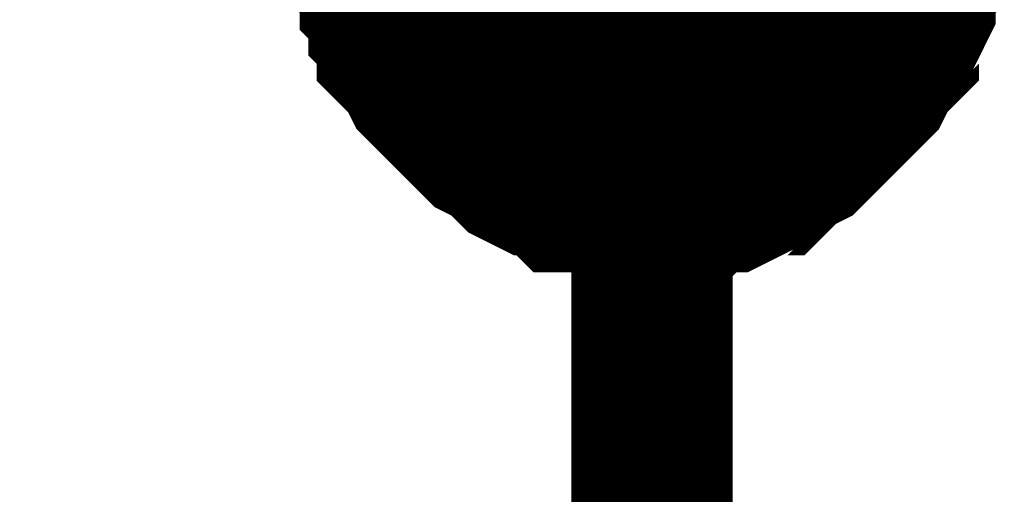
# Model space of a CAD drawing. Header units: inches. Extents: x 0 to 9.5, y -0.01 to 7.51.
# Tile 24 of 59: x 1.3558 to 1.4277, y 4.4081 to 4.4427. Entities that reach past the tile are written whole.
import ezdxf

# ---------------------------------------------------------------- set-up
doc = ezdxf.new("R2010")
doc.units = ezdxf.units.IN
doc.header["$MEASUREMENT"] = 0
doc.layers.add('Sheet', color=255, linetype='Continuous')

msp = doc.modelspace()

# ---------------------------------------------------------------- linework, layer by layer
at = {"layer": 'Sheet'}
for points in [[(1.361658, 4.799727, 0.0118, 0.0118, 0), (1.401944, 4.799727, 0.0118, 0.0118, 0), (1.401944, 4.449405, 0.0118, 0.0118, 0), (1.401944, 4.359499, 0.0118, 0.0118, 0)], [(1.401944, 4.429563, 0.0118, 0.0118, 0), (1.400705, 4.429563, 0.0118, 0.0118, 0), (1.400085, 4.429563, 0.0118, 0.0118, 0), (1.398845, 4.429563, 0.0118, 0.0118, 0), (1.397606, 4.430184, 0.0118, 0.0118, 0), (1.396986, 4.430184, 0.0118, 0.0118, 0), (1.395746, 4.430184, 0.0118, 0.0118, 0), (1.395127, 4.430804, 0.0118, 0.0118, 0), (1.393887, 4.431424, 0.0118, 0.0118, 0), (1.393267, 4.431424, 0.0118, 0.0118, 0), (1.392028, 4.432044, 0.0118, 0.0118, 0), (1.391408, 4.432664, 0.0118, 0.0118, 0), (1.390788, 4.433284, 0.0118, 0.0118, 0), (1.389549, 4.433904, 0.0118, 0.0118, 0), (1.388929, 4.434524, 0.0118, 0.0118, 0), (1.388309, 4.435144, 0.0118, 0.0118, 0), (1.387689, 4.435764, 0.0118, 0.0118, 0), (1.387069, 4.436384, 0.0118, 0.0118, 0), (1.38645, 4.437004, 0.0118, 0.0118, 0), (1.38583, 4.437624, 0.0118, 0.0118, 0), (1.38521, 4.438244, 0.0118, 0.0118, 0), (1.38459, 4.439484, 0.0118, 0.0118, 0), (1.383971, 4.440104, 0.0118, 0.0118, 0), (1.383351, 4.440724, 0.0118, 0.0118, 0), (1.383351, 4.441964, 0.0118, 0.0118, 0), (1.382731, 4.442584, 0.0118, 0.0118, 0), (1.382731, 4.443824, 0.0118, 0.0118, 0), (1.382111, 4.444444, 0.0118, 0.0118, 0), (1.382111, 4.445685, 0.0118, 0.0118, 0), (1.381491, 4.446305, 0.0118, 0.0118, 0), (1.381491, 4.447545, 0.0118, 0.0118, 0), (1.381491, 4.448165, 0.0118, 0.0118, 0), (1.381491, 4.449405, 0.0118, 0.0118, 0)], [(1.401944, 4.429563, 0.0118, 0.0118, 0), (1.400705, 4.429563, 0.0118, 0.0118, 0), (1.400085, 4.429563, 0.0118, 0.0118, 0), (1.398845, 4.429563, 0.0118, 0.0118, 0), (1.397606, 4.430184, 0.0118, 0.0118, 0), (1.396986, 4.430184, 0.0118, 0.0118, 0), (1.395746, 4.430184, 0.0118, 0.0118, 0), (1.395127, 4.430804, 0.0118, 0.0118, 0), (1.393887, 4.431424, 0.0118, 0.0118, 0), (1.393267, 4.431424, 0.0118, 0.0118, 0), (1.392028, 4.432044, 0.0118, 0.0118, 0), (1.391408, 4.432664, 0.0118, 0.0118, 0), (1.390788, 4.433284, 0.0118, 0.0118, 0), (1.389549, 4.433904, 0.0118, 0.0118, 0), (1.388929, 4.434524, 0.0118, 0.0118, 0), (1.388309, 4.435144, 0.0118, 0.0118, 0), (1.387689, 4.435764, 0.0118, 0.0118, 0), (1.387069, 4.436384, 0.0118, 0.0118, 0), (1.38645, 4.437004, 0.0118, 0.0118, 0), (1.38583, 4.437624, 0.0118, 0.0118, 0), (1.38521, 4.438244, 0.0118, 0.0118, 0), (1.38459, 4.439484, 0.0118, 0.0118, 0), (1.383971, 4.440104, 0.0118, 0.0118, 0), (1.383351, 4.440724, 0.0118, 0.0118, 0), (1.383351, 4.441964, 0.0118, 0.0118, 0), (1.382731, 4.442584, 0.0118, 0.0118, 0), (1.382731, 4.443824, 0.0118, 0.0118, 0), (1.382111, 4.444444, 0.0118, 0.0118, 0), (1.382111, 4.445685, 0.0118, 0.0118, 0), (1.381491, 4.446305, 0.0118, 0.0118, 0), (1.381491, 4.447545, 0.0118, 0.0118, 0), (1.381491, 4.448165, 0.0118, 0.0118, 0), (1.381491, 4.449405, 0.0118, 0.0118, 0)], [(1.401944, 4.429563, 0.0118, 0.0118, 0), (1.400705, 4.429563, 0.0118, 0.0118, 0), (1.400085, 4.429563, 0.0118, 0.0118, 0), (1.398845, 4.429563, 0.0118, 0.0118, 0), (1.397606, 4.430184, 0.0118, 0.0118, 0), (1.396986, 4.430184, 0.0118, 0.0118, 0), (1.395746, 4.430184, 0.0118, 0.0118, 0), (1.395127, 4.430804, 0.0118, 0.0118, 0), (1.393887, 4.431424, 0.0118, 0.0118, 0), (1.393267, 4.431424, 0.0118, 0.0118, 0), (1.392028, 4.432044, 0.0118, 0.0118, 0), (1.391408, 4.432664, 0.0118, 0.0118, 0), (1.390788, 4.433284, 0.0118, 0.0118, 0), (1.389549, 4.433904, 0.0118, 0.0118, 0), (1.388929, 4.434524, 0.0118, 0.0118, 0), (1.388309, 4.435144, 0.0118, 0.0118, 0), (1.387689, 4.435764, 0.0118, 0.0118, 0), (1.387069, 4.436384, 0.0118, 0.0118, 0), (1.38645, 4.437004, 0.0118, 0.0118, 0), (1.38583, 4.437624, 0.0118, 0.0118, 0), (1.38521, 4.438244, 0.0118, 0.0118, 0), (1.38459, 4.439484, 0.0118, 0.0118, 0), (1.383971, 4.440104, 0.0118, 0.0118, 0), (1.383351, 4.440724, 0.0118, 0.0118, 0), (1.383351, 4.441964, 0.0118, 0.0118, 0), (1.382731, 4.442584, 0.0118, 0.0118, 0), (1.382731, 4.443824, 0.0118, 0.0118, 0), (1.382111, 4.444444, 0.0118, 0.0118, 0), (1.382111, 4.445685, 0.0118, 0.0118, 0), (1.381491, 4.446305, 0.0118, 0.0118, 0), (1.381491, 4.447545, 0.0118, 0.0118, 0), (1.381491, 4.448165, 0.0118, 0.0118, 0), (1.381491, 4.449405, 0.0118, 0.0118, 0)], [(1.401944, 4.429563, 0.0118, 0.0118, 0), (1.400705, 4.429563, 0.0118, 0.0118, 0), (1.400085, 4.429563, 0.0118, 0.0118, 0), (1.398845, 4.429563, 0.0118, 0.0118, 0), (1.397606, 4.430184, 0.0118, 0.0118, 0), (1.396986, 4.430184, 0.0118, 0.0118, 0), (1.395746, 4.430184, 0.0118, 0.0118, 0), (1.395127, 4.430804, 0.0118, 0.0118, 0), (1.393887, 4.431424, 0.0118, 0.0118, 0), (1.393267, 4.431424, 0.0118, 0.0118, 0), (1.392028, 4.432044, 0.0118, 0.0118, 0), (1.391408, 4.432664, 0.0118, 0.0118, 0), (1.390788, 4.433284, 0.0118, 0.0118, 0), (1.389549, 4.433904, 0.0118, 0.0118, 0), (1.388929, 4.434524, 0.0118, 0.0118, 0), (1.388309, 4.435144, 0.0118, 0.0118, 0), (1.387689, 4.435764, 0.0118, 0.0118, 0), (1.387069, 4.436384, 0.0118, 0.0118, 0), (1.38645, 4.437004, 0.0118, 0.0118, 0), (1.38583, 4.437624, 0.0118, 0.0118, 0), (1.38521, 4.438244, 0.0118, 0.0118, 0), (1.38459, 4.439484, 0.0118, 0.0118, 0), (1.383971, 4.440104, 0.0118, 0.0118, 0), (1.383351, 4.440724, 0.0118, 0.0118, 0), (1.383351, 4.441964, 0.0118, 0.0118, 0), (1.382731, 4.442584, 0.0118, 0.0118, 0), (1.382731, 4.443824, 0.0118, 0.0118, 0), (1.382111, 4.444444, 0.0118, 0.0118, 0), (1.382111, 4.445685, 0.0118, 0.0118, 0), (1.381491, 4.446305, 0.0118, 0.0118, 0), (1.381491, 4.447545, 0.0118, 0.0118, 0), (1.381491, 4.448165, 0.0118, 0.0118, 0), (1.381491, 4.449405, 0.0118, 0.0118, 0)], [(1.421777, 4.449405, 0.0118, 0.0118, 0), (1.421777, 4.448165, 0.0118, 0.0118, 0), (1.421777, 4.447545, 0.0118, 0.0118, 0), (1.421777, 4.446305, 0.0118, 0.0118, 0), (1.421157, 4.445685, 0.0118, 0.0118, 0), (1.421157, 4.444444, 0.0118, 0.0118, 0), (1.421157, 4.443824, 0.0118, 0.0118, 0), (1.420538, 4.442584, 0.0118, 0.0118, 0), (1.419918, 4.441964, 0.0118, 0.0118, 0), (1.419918, 4.440724, 0.0118, 0.0118, 0), (1.419298, 4.440104, 0.0118, 0.0118, 0), (1.418678, 4.439484, 0.0118, 0.0118, 0), (1.418058, 4.438244, 0.0118, 0.0118, 0), (1.417439, 4.437624, 0.0118, 0.0118, 0), (1.416819, 4.437004, 0.0118, 0.0118, 0), (1.416199, 4.436384, 0.0118, 0.0118, 0), (1.415579, 4.435764, 0.0118, 0.0118, 0), (1.41496, 4.435144, 0.0118, 0.0118, 0), (1.41434, 4.434524, 0.0118, 0.0118, 0), (1.41372, 4.433904, 0.0118, 0.0118, 0), (1.4131, 4.433284, 0.0118, 0.0118, 0), (1.411861, 4.432664, 0.0118, 0.0118, 0), (1.411241, 4.432044, 0.0118, 0.0118, 0), (1.410621, 4.431424, 0.0118, 0.0118, 0), (1.409382, 4.431424, 0.0118, 0.0118, 0), (1.408762, 4.430804, 0.0118, 0.0118, 0), (1.407522, 4.430184, 0.0118, 0.0118, 0), (1.406902, 4.430184, 0.0118, 0.0118, 0), (1.405663, 4.430184, 0.0118, 0.0118, 0), (1.405043, 4.429563, 0.0118, 0.0118, 0), (1.403803, 4.429563, 0.0118, 0.0118, 0), (1.403184, 4.429563, 0.0118, 0.0118, 0), (1.401944, 4.429563, 0.0118, 0.0118, 0)], [(1.421777, 4.449405, 0.0118, 0.0118, 0), (1.421777, 4.448165, 0.0118, 0.0118, 0), (1.421777, 4.447545, 0.0118, 0.0118, 0), (1.421777, 4.446305, 0.0118, 0.0118, 0), (1.421157, 4.445685, 0.0118, 0.0118, 0), (1.421157, 4.444444, 0.0118, 0.0118, 0), (1.421157, 4.443824, 0.0118, 0.0118, 0), (1.420538, 4.442584, 0.0118, 0.0118, 0), (1.419918, 4.441964, 0.0118, 0.0118, 0), (1.419918, 4.440724, 0.0118, 0.0118, 0), (1.419298, 4.440104, 0.0118, 0.0118, 0), (1.418678, 4.439484, 0.0118, 0.0118, 0), (1.418058, 4.438244, 0.0118, 0.0118, 0), (1.417439, 4.437624, 0.0118, 0.0118, 0), (1.416819, 4.437004, 0.0118, 0.0118, 0), (1.416199, 4.436384, 0.0118, 0.0118, 0), (1.415579, 4.435764, 0.0118, 0.0118, 0), (1.41496, 4.435144, 0.0118, 0.0118, 0), (1.41434, 4.434524, 0.0118, 0.0118, 0), (1.41372, 4.433904, 0.0118, 0.0118, 0), (1.4131, 4.433284, 0.0118, 0.0118, 0), (1.411861, 4.432664, 0.0118, 0.0118, 0), (1.411241, 4.432044, 0.0118, 0.0118, 0), (1.410621, 4.431424, 0.0118, 0.0118, 0), (1.409382, 4.431424, 0.0118, 0.0118, 0), (1.408762, 4.430804, 0.0118, 0.0118, 0), (1.407522, 4.430184, 0.0118, 0.0118, 0), (1.406902, 4.430184, 0.0118, 0.0118, 0), (1.405663, 4.430184, 0.0118, 0.0118, 0), (1.405043, 4.429563, 0.0118, 0.0118, 0), (1.403803, 4.429563, 0.0118, 0.0118, 0), (1.403184, 4.429563, 0.0118, 0.0118, 0), (1.401944, 4.429563, 0.0118, 0.0118, 0)], [(1.421777, 4.449405, 0.0118, 0.0118, 0), (1.421777, 4.448165, 0.0118, 0.0118, 0), (1.421777, 4.447545, 0.0118, 0.0118, 0), (1.421777, 4.446305, 0.0118, 0.0118, 0), (1.421157, 4.445685, 0.0118, 0.0118, 0), (1.421157, 4.444444, 0.0118, 0.0118, 0), (1.421157, 4.443824, 0.0118, 0.0118, 0), (1.420538, 4.442584, 0.0118, 0.0118, 0), (1.419918, 4.441964, 0.0118, 0.0118, 0), (1.419918, 4.440724, 0.0118, 0.0118, 0), (1.419298, 4.440104, 0.0118, 0.0118, 0), (1.418678, 4.439484, 0.0118, 0.0118, 0), (1.418058, 4.438244, 0.0118, 0.0118, 0), (1.417439, 4.437624, 0.0118, 0.0118, 0), (1.416819, 4.437004, 0.0118, 0.0118, 0), (1.416199, 4.436384, 0.0118, 0.0118, 0), (1.415579, 4.435764, 0.0118, 0.0118, 0), (1.41496, 4.435144, 0.0118, 0.0118, 0), (1.41434, 4.434524, 0.0118, 0.0118, 0), (1.41372, 4.433904, 0.0118, 0.0118, 0), (1.4131, 4.433284, 0.0118, 0.0118, 0), (1.411861, 4.432664, 0.0118, 0.0118, 0), (1.411241, 4.432044, 0.0118, 0.0118, 0), (1.410621, 4.431424, 0.0118, 0.0118, 0), (1.409382, 4.431424, 0.0118, 0.0118, 0), (1.408762, 4.430804, 0.0118, 0.0118, 0), (1.407522, 4.430184, 0.0118, 0.0118, 0), (1.406902, 4.430184, 0.0118, 0.0118, 0), (1.405663, 4.430184, 0.0118, 0.0118, 0), (1.405043, 4.429563, 0.0118, 0.0118, 0), (1.403803, 4.429563, 0.0118, 0.0118, 0), (1.403184, 4.429563, 0.0118, 0.0118, 0), (1.401944, 4.429563, 0.0118, 0.0118, 0)], [(1.421777, 4.449405, 0.0118, 0.0118, 0), (1.421777, 4.448165, 0.0118, 0.0118, 0), (1.421777, 4.447545, 0.0118, 0.0118, 0), (1.421777, 4.446305, 0.0118, 0.0118, 0), (1.421157, 4.445685, 0.0118, 0.0118, 0), (1.421157, 4.444444, 0.0118, 0.0118, 0), (1.421157, 4.443824, 0.0118, 0.0118, 0), (1.420538, 4.442584, 0.0118, 0.0118, 0), (1.419918, 4.441964, 0.0118, 0.0118, 0), (1.419918, 4.440724, 0.0118, 0.0118, 0), (1.419298, 4.440104, 0.0118, 0.0118, 0), (1.418678, 4.439484, 0.0118, 0.0118, 0), (1.418058, 4.438244, 0.0118, 0.0118, 0), (1.417439, 4.437624, 0.0118, 0.0118, 0), (1.416819, 4.437004, 0.0118, 0.0118, 0), (1.416199, 4.436384, 0.0118, 0.0118, 0), (1.415579, 4.435764, 0.0118, 0.0118, 0), (1.41496, 4.435144, 0.0118, 0.0118, 0), (1.41434, 4.434524, 0.0118, 0.0118, 0), (1.41372, 4.433904, 0.0118, 0.0118, 0), (1.4131, 4.433284, 0.0118, 0.0118, 0), (1.411861, 4.432664, 0.0118, 0.0118, 0), (1.411241, 4.432044, 0.0118, 0.0118, 0), (1.410621, 4.431424, 0.0118, 0.0118, 0), (1.409382, 4.431424, 0.0118, 0.0118, 0), (1.408762, 4.430804, 0.0118, 0.0118, 0), (1.407522, 4.430184, 0.0118, 0.0118, 0), (1.406902, 4.430184, 0.0118, 0.0118, 0), (1.405663, 4.430184, 0.0118, 0.0118, 0), (1.405043, 4.429563, 0.0118, 0.0118, 0), (1.403803, 4.429563, 0.0118, 0.0118, 0), (1.403184, 4.429563, 0.0118, 0.0118, 0), (1.401944, 4.429563, 0.0118, 0.0118, 0)], [(1.401944, 4.429563, 0.0039, 0.0039, 0), (1.400705, 4.429563, 0.0039, 0.0039, 0), (1.400085, 4.429563, 0.0039, 0.0039, 0), (1.398845, 4.429563, 0.0039, 0.0039, 0), (1.397606, 4.430184, 0.0039, 0.0039, 0), (1.396986, 4.430184, 0.0039, 0.0039, 0), (1.395746, 4.430184, 0.0039, 0.0039, 0), (1.395127, 4.430804, 0.0039, 0.0039, 0), (1.393887, 4.431424, 0.0039, 0.0039, 0), (1.393267, 4.431424, 0.0039, 0.0039, 0), (1.392028, 4.432044, 0.0039, 0.0039, 0), (1.391408, 4.432664, 0.0039, 0.0039, 0), (1.390788, 4.433284, 0.0039, 0.0039, 0), (1.389549, 4.433904, 0.0039, 0.0039, 0), (1.388929, 4.434524, 0.0039, 0.0039, 0), (1.388309, 4.435144, 0.0039, 0.0039, 0), (1.387689, 4.435764, 0.0039, 0.0039, 0), (1.387069, 4.436384, 0.0039, 0.0039, 0), (1.38645, 4.437004, 0.0039, 0.0039, 0), (1.38583, 4.437624, 0.0039, 0.0039, 0), (1.38521, 4.438244, 0.0039, 0.0039, 0), (1.38459, 4.439484, 0.0039, 0.0039, 0), (1.383971, 4.440104, 0.0039, 0.0039, 0), (1.383351, 4.440724, 0.0039, 0.0039, 0), (1.383351, 4.441964, 0.0039, 0.0039, 0), (1.382731, 4.442584, 0.0039, 0.0039, 0), (1.382731, 4.443824, 0.0039, 0.0039, 0), (1.382111, 4.444444, 0.0039, 0.0039, 0), (1.382111, 4.445685, 0.0039, 0.0039, 0)], [(1.401944, 4.429563, 0.0039, 0.0039, 0), (1.400705, 4.429563, 0.0039, 0.0039, 0), (1.400085, 4.429563, 0.0039, 0.0039, 0), (1.398845, 4.429563, 0.0039, 0.0039, 0), (1.397606, 4.430184, 0.0039, 0.0039, 0), (1.396986, 4.430184, 0.0039, 0.0039, 0), (1.395746, 4.430184, 0.0039, 0.0039, 0), (1.395127, 4.430804, 0.0039, 0.0039, 0), (1.393887, 4.431424, 0.0039, 0.0039, 0), (1.393267, 4.431424, 0.0039, 0.0039, 0), (1.392028, 4.432044, 0.0039, 0.0039, 0), (1.391408, 4.432664, 0.0039, 0.0039, 0), (1.390788, 4.433284, 0.0039, 0.0039, 0), (1.389549, 4.433904, 0.0039, 0.0039, 0), (1.388929, 4.434524, 0.0039, 0.0039, 0), (1.388309, 4.435144, 0.0039, 0.0039, 0), (1.387689, 4.435764, 0.0039, 0.0039, 0), (1.387069, 4.436384, 0.0039, 0.0039, 0), (1.38645, 4.437004, 0.0039, 0.0039, 0), (1.38583, 4.437624, 0.0039, 0.0039, 0), (1.38521, 4.438244, 0.0039, 0.0039, 0), (1.38459, 4.439484, 0.0039, 0.0039, 0), (1.383971, 4.440104, 0.0039, 0.0039, 0), (1.383351, 4.440724, 0.0039, 0.0039, 0), (1.383351, 4.441964, 0.0039, 0.0039, 0), (1.382731, 4.442584, 0.0039, 0.0039, 0), (1.382731, 4.443824, 0.0039, 0.0039, 0), (1.382111, 4.444444, 0.0039, 0.0039, 0), (1.382111, 4.445685, 0.0039, 0.0039, 0)], [(1.401944, 4.429563, 0.0039, 0.0039, 0), (1.400705, 4.429563, 0.0039, 0.0039, 0), (1.400085, 4.429563, 0.0039, 0.0039, 0), (1.398845, 4.429563, 0.0039, 0.0039, 0), (1.397606, 4.430184, 0.0039, 0.0039, 0), (1.396986, 4.430184, 0.0039, 0.0039, 0), (1.395746, 4.430184, 0.0039, 0.0039, 0), (1.395127, 4.430804, 0.0039, 0.0039, 0), (1.393887, 4.431424, 0.0039, 0.0039, 0), (1.393267, 4.431424, 0.0039, 0.0039, 0), (1.392028, 4.432044, 0.0039, 0.0039, 0), (1.391408, 4.432664, 0.0039, 0.0039, 0), (1.390788, 4.433284, 0.0039, 0.0039, 0), (1.389549, 4.433904, 0.0039, 0.0039, 0), (1.388929, 4.434524, 0.0039, 0.0039, 0), (1.388309, 4.435144, 0.0039, 0.0039, 0), (1.387689, 4.435764, 0.0039, 0.0039, 0), (1.387069, 4.436384, 0.0039, 0.0039, 0), (1.38645, 4.437004, 0.0039, 0.0039, 0), (1.38583, 4.437624, 0.0039, 0.0039, 0), (1.38521, 4.438244, 0.0039, 0.0039, 0), (1.38459, 4.439484, 0.0039, 0.0039, 0), (1.383971, 4.440104, 0.0039, 0.0039, 0), (1.383351, 4.440724, 0.0039, 0.0039, 0), (1.383351, 4.441964, 0.0039, 0.0039, 0), (1.382731, 4.442584, 0.0039, 0.0039, 0), (1.382731, 4.443824, 0.0039, 0.0039, 0), (1.382111, 4.444444, 0.0039, 0.0039, 0), (1.382111, 4.445685, 0.0039, 0.0039, 0)], [(1.401944, 4.429563, 0.0039, 0.0039, 0), (1.400705, 4.429563, 0.0039, 0.0039, 0), (1.400085, 4.429563, 0.0039, 0.0039, 0), (1.398845, 4.429563, 0.0039, 0.0039, 0), (1.397606, 4.430184, 0.0039, 0.0039, 0), (1.396986, 4.430184, 0.0039, 0.0039, 0), (1.395746, 4.430184, 0.0039, 0.0039, 0), (1.395127, 4.430804, 0.0039, 0.0039, 0), (1.393887, 4.431424, 0.0039, 0.0039, 0), (1.393267, 4.431424, 0.0039, 0.0039, 0), (1.392028, 4.432044, 0.0039, 0.0039, 0), (1.391408, 4.432664, 0.0039, 0.0039, 0), (1.390788, 4.433284, 0.0039, 0.0039, 0), (1.389549, 4.433904, 0.0039, 0.0039, 0), (1.388929, 4.434524, 0.0039, 0.0039, 0), (1.388309, 4.435144, 0.0039, 0.0039, 0), (1.387689, 4.435764, 0.0039, 0.0039, 0), (1.387069, 4.436384, 0.0039, 0.0039, 0), (1.38645, 4.437004, 0.0039, 0.0039, 0), (1.38583, 4.437624, 0.0039, 0.0039, 0), (1.38521, 4.438244, 0.0039, 0.0039, 0), (1.38459, 4.439484, 0.0039, 0.0039, 0), (1.383971, 4.440104, 0.0039, 0.0039, 0), (1.383351, 4.440724, 0.0039, 0.0039, 0), (1.383351, 4.441964, 0.0039, 0.0039, 0), (1.382731, 4.442584, 0.0039, 0.0039, 0), (1.382731, 4.443824, 0.0039, 0.0039, 0), (1.382111, 4.444444, 0.0039, 0.0039, 0), (1.382111, 4.445685, 0.0039, 0.0039, 0)], [(1.421157, 4.445685, 0.0039, 0.0039, 0), (1.421157, 4.444444, 0.0039, 0.0039, 0), (1.421157, 4.443824, 0.0039, 0.0039, 0), (1.420538, 4.442584, 0.0039, 0.0039, 0), (1.419918, 4.441964, 0.0039, 0.0039, 0), (1.419918, 4.440724, 0.0039, 0.0039, 0), (1.419298, 4.440104, 0.0039, 0.0039, 0), (1.418678, 4.439484, 0.0039, 0.0039, 0), (1.418058, 4.438244, 0.0039, 0.0039, 0), (1.417439, 4.437624, 0.0039, 0.0039, 0), (1.416819, 4.437004, 0.0039, 0.0039, 0), (1.416199, 4.436384, 0.0039, 0.0039, 0), (1.415579, 4.435764, 0.0039, 0.0039, 0), (1.41496, 4.435144, 0.0039, 0.0039, 0), (1.41434, 4.434524, 0.0039, 0.0039, 0), (1.41372, 4.433904, 0.0039, 0.0039, 0), (1.4131, 4.433284, 0.0039, 0.0039, 0), (1.411861, 4.432664, 0.0039, 0.0039, 0), (1.411241, 4.432044, 0.0039, 0.0039, 0), (1.410621, 4.431424, 0.0039, 0.0039, 0), (1.409382, 4.431424, 0.0039, 0.0039, 0), (1.408762, 4.430804, 0.0039, 0.0039, 0), (1.407522, 4.430184, 0.0039, 0.0039, 0), (1.406902, 4.430184, 0.0039, 0.0039, 0), (1.405663, 4.430184, 0.0039, 0.0039, 0), (1.405043, 4.429563, 0.0039, 0.0039, 0), (1.403803, 4.429563, 0.0039, 0.0039, 0), (1.403184, 4.429563, 0.0039, 0.0039, 0), (1.401944, 4.429563, 0.0039, 0.0039, 0)], [(1.421157, 4.445685, 0.0039, 0.0039, 0), (1.421157, 4.444444, 0.0039, 0.0039, 0), (1.421157, 4.443824, 0.0039, 0.0039, 0), (1.420538, 4.442584, 0.0039, 0.0039, 0), (1.419918, 4.441964, 0.0039, 0.0039, 0), (1.419918, 4.440724, 0.0039, 0.0039, 0), (1.419298, 4.440104, 0.0039, 0.0039, 0), (1.418678, 4.439484, 0.0039, 0.0039, 0), (1.418058, 4.438244, 0.0039, 0.0039, 0), (1.417439, 4.437624, 0.0039, 0.0039, 0), (1.416819, 4.437004, 0.0039, 0.0039, 0), (1.416199, 4.436384, 0.0039, 0.0039, 0), (1.415579, 4.435764, 0.0039, 0.0039, 0), (1.41496, 4.435144, 0.0039, 0.0039, 0), (1.41434, 4.434524, 0.0039, 0.0039, 0), (1.41372, 4.433904, 0.0039, 0.0039, 0), (1.4131, 4.433284, 0.0039, 0.0039, 0), (1.411861, 4.432664, 0.0039, 0.0039, 0), (1.411241, 4.432044, 0.0039, 0.0039, 0), (1.410621, 4.431424, 0.0039, 0.0039, 0), (1.409382, 4.431424, 0.0039, 0.0039, 0), (1.408762, 4.430804, 0.0039, 0.0039, 0), (1.407522, 4.430184, 0.0039, 0.0039, 0), (1.406902, 4.430184, 0.0039, 0.0039, 0), (1.405663, 4.430184, 0.0039, 0.0039, 0), (1.405043, 4.429563, 0.0039, 0.0039, 0), (1.403803, 4.429563, 0.0039, 0.0039, 0), (1.403184, 4.429563, 0.0039, 0.0039, 0), (1.401944, 4.429563, 0.0039, 0.0039, 0)], [(1.421157, 4.445685, 0.0039, 0.0039, 0), (1.421157, 4.444444, 0.0039, 0.0039, 0), (1.421157, 4.443824, 0.0039, 0.0039, 0), (1.420538, 4.442584, 0.0039, 0.0039, 0), (1.419918, 4.441964, 0.0039, 0.0039, 0), (1.419918, 4.440724, 0.0039, 0.0039, 0), (1.419298, 4.440104, 0.0039, 0.0039, 0), (1.418678, 4.439484, 0.0039, 0.0039, 0), (1.418058, 4.438244, 0.0039, 0.0039, 0), (1.417439, 4.437624, 0.0039, 0.0039, 0), (1.416819, 4.437004, 0.0039, 0.0039, 0), (1.416199, 4.436384, 0.0039, 0.0039, 0), (1.415579, 4.435764, 0.0039, 0.0039, 0), (1.41496, 4.435144, 0.0039, 0.0039, 0), (1.41434, 4.434524, 0.0039, 0.0039, 0), (1.41372, 4.433904, 0.0039, 0.0039, 0), (1.4131, 4.433284, 0.0039, 0.0039, 0), (1.411861, 4.432664, 0.0039, 0.0039, 0), (1.411241, 4.432044, 0.0039, 0.0039, 0), (1.410621, 4.431424, 0.0039, 0.0039, 0), (1.409382, 4.431424, 0.0039, 0.0039, 0), (1.408762, 4.430804, 0.0039, 0.0039, 0), (1.407522, 4.430184, 0.0039, 0.0039, 0), (1.406902, 4.430184, 0.0039, 0.0039, 0), (1.405663, 4.430184, 0.0039, 0.0039, 0), (1.405043, 4.429563, 0.0039, 0.0039, 0), (1.403803, 4.429563, 0.0039, 0.0039, 0), (1.403184, 4.429563, 0.0039, 0.0039, 0), (1.401944, 4.429563, 0.0039, 0.0039, 0)], [(1.421157, 4.445685, 0.0039, 0.0039, 0), (1.421157, 4.444444, 0.0039, 0.0039, 0), (1.421157, 4.443824, 0.0039, 0.0039, 0), (1.420538, 4.442584, 0.0039, 0.0039, 0), (1.419918, 4.441964, 0.0039, 0.0039, 0), (1.419918, 4.440724, 0.0039, 0.0039, 0), (1.419298, 4.440104, 0.0039, 0.0039, 0), (1.418678, 4.439484, 0.0039, 0.0039, 0), (1.418058, 4.438244, 0.0039, 0.0039, 0), (1.417439, 4.437624, 0.0039, 0.0039, 0), (1.416819, 4.437004, 0.0039, 0.0039, 0), (1.416199, 4.436384, 0.0039, 0.0039, 0), (1.415579, 4.435764, 0.0039, 0.0039, 0), (1.41496, 4.435144, 0.0039, 0.0039, 0), (1.41434, 4.434524, 0.0039, 0.0039, 0), (1.41372, 4.433904, 0.0039, 0.0039, 0), (1.4131, 4.433284, 0.0039, 0.0039, 0), (1.411861, 4.432664, 0.0039, 0.0039, 0), (1.411241, 4.432044, 0.0039, 0.0039, 0), (1.410621, 4.431424, 0.0039, 0.0039, 0), (1.409382, 4.431424, 0.0039, 0.0039, 0), (1.408762, 4.430804, 0.0039, 0.0039, 0), (1.407522, 4.430184, 0.0039, 0.0039, 0), (1.406902, 4.430184, 0.0039, 0.0039, 0), (1.405663, 4.430184, 0.0039, 0.0039, 0), (1.405043, 4.429563, 0.0039, 0.0039, 0), (1.403803, 4.429563, 0.0039, 0.0039, 0), (1.403184, 4.429563, 0.0039, 0.0039, 0), (1.401944, 4.429563, 0.0039, 0.0039, 0)]]:
    msp.add_lwpolyline(points, format="xyseb", dxfattribs=at)
msp.add_lwpolyline([(1.39, 4.45, 0.02, 0.02, 1), (1.41, 4.45, 0.02, 0.02, 1)], format="xyseb", close=True, dxfattribs=at)

doc.saveas('drawing.dxf')
